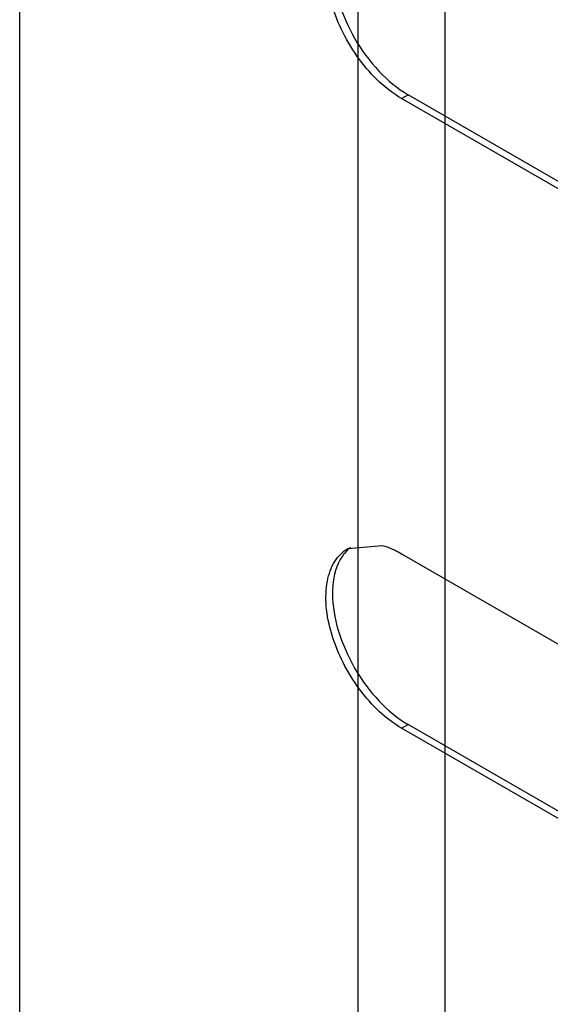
# Model space of a CAD drawing. Header units: millimetres. Extents: x 60 to 337, y 43 to 512.
# Tile 6 of 73: x 72 to 89, y 214 to 246. Entities that reach past the tile are written whole.
import ezdxf

# ---------------------------------------------------------------- set-up
doc = ezdxf.new("R2010")
doc.units = ezdxf.units.MM
doc.header["$LTSCALE"] = 36.045028
doc.layers.get('0').update_dxf_attribs({"linetype": 'CONTINUOUS'})

msp = doc.modelspace()

# ---------------------------------------------------------------- linework, layer by layer
at = {"color": 7, "linetype": 'CONTINUOUS'}
for p, q in [((82.916, 411.997), (82.916, 200.319)), ((85.744, 198.686), (85.744, 292.829)), ((71.956, 110.953), (71.956, 275.932)), ((84.33, 243.052), (84.542, 243.174)), ((169.183, 194.063), (84.33, 243.052)), ((169.395, 194.186), (84.542, 243.174)), ((82.598, 228.467), (83.706, 228.563)), ((84.33, 228.296), (169.183, 179.307)), ((84.33, 222.639), (84.542, 222.762)), ((169.183, 173.65), (84.33, 222.639)), ((169.395, 173.773), (84.542, 222.762))]:
    msp.add_line(p, q, dxfattribs=at)
for points, knots in [([(84.33, 243.052), (84.074, 243.2), (83.576, 243.583), (82.939, 244.308), (82.414, 245.161), (82.046, 246.072), (81.863, 246.969), (81.882, 247.784), (82.111, 248.46), (82.425, 248.78), (82.598, 248.88)], [0, 0, 0, 0, 0.128818, 0.270595, 0.417903, 0.562407, 0.696217, 0.813605, 0.913075, 1, 1, 1, 1]), ([(82.093, 247.417), (82.093, 247.015), (82.243, 246.169), (82.769, 244.979), (83.536, 243.929), (84.195, 243.375), (84.542, 243.174)], [0, 0, 0, 0, 0.237254, 0.500001, 0.762748, 1, 1, 1, 1]), ([(83.706, 228.563), (83.758, 228.549), (83.974, 228.481), (84.18, 228.383), (84.33, 228.296)], [0, 0, 0, 0, 0.236914, 1, 1, 1, 1]), ([(84.33, 222.639), (84.074, 222.787), (83.576, 223.17), (82.939, 223.895), (82.414, 224.748), (82.046, 225.66), (81.863, 226.557), (81.882, 227.371), (82.111, 228.047), (82.425, 228.368), (82.598, 228.468)], [0, 0, 0, 0, 0.128818, 0.270595, 0.417903, 0.562407, 0.696217, 0.813605, 0.913075, 1, 1, 1, 1]), ([(82.423, 228.233), (82.368, 228.154), (82.157, 227.779), (82.093, 227.336), (82.093, 227.004)], [0, 0, 0, 0, 0.224427, 1, 1, 1, 1]), ([(82.671, 228.496), (82.601, 228.44), (82.514, 228.354), (82.441, 228.258), (82.423, 228.233)], [0, 0, 0, 0, 0.744088, 1, 1, 1, 1]), ([(82.093, 227.004), (82.093, 226.603), (82.243, 225.756), (82.769, 224.566), (83.536, 223.516), (84.195, 222.963), (84.542, 222.762)], [0, 0, 0, 0, 0.237254, 0.500001, 0.762748, 1, 1, 1, 1])]:
    msp.add_open_spline(points, degree=3, knots=knots, dxfattribs=at)

doc.saveas('drawing.dxf')
